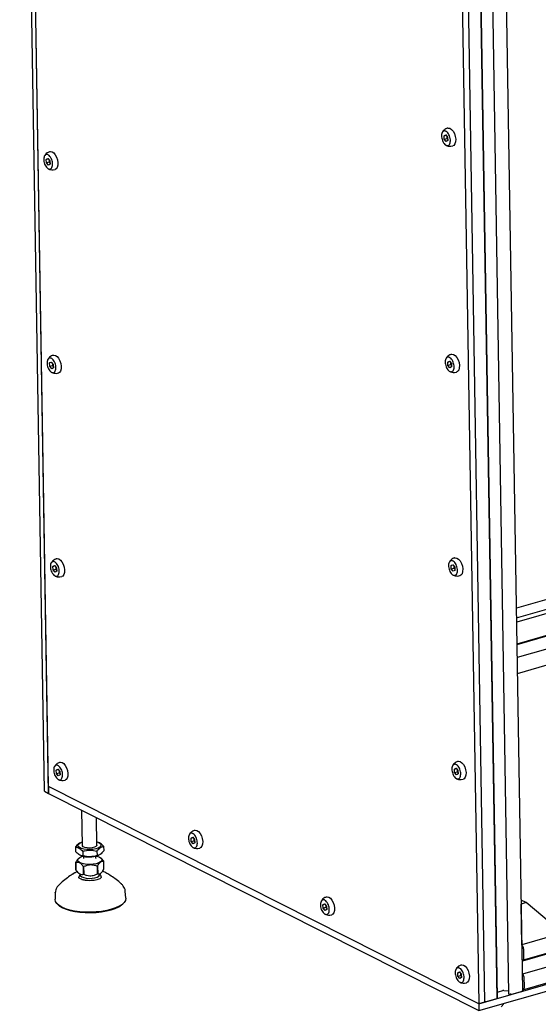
# Model space of a CAD drawing. Header units: millimetres. Extents: x 5 to 594, y 5 to 415.
# Tile 24 of 42: x 499 to 529, y 94 to 152. Entities that reach past the tile are written whole.
import ezdxf

# ---------------------------------------------------------------- set-up
doc = ezdxf.new("R2010")
doc.units = ezdxf.units.MM
doc.layers.add('TRAIT-FORT', color=4, linetype='Continuous', lineweight=25)

msp = doc.modelspace()

# ---------------------------------------------------------------- linework, layer by layer
at = {"layer": 'TRAIT-FORT', "color": 4, "linetype": 'Continuous', "lineweight": 25}
for p, q in [((500.5137, 106.4526), (499.072, 194.5875)), ((500.7653, 106.3255), (499.3236, 194.4604)), ((500.7588, 106.7225), (499.3301, 194.0634)), ((528.4991, 94.7995), (527.0711, 182.099)), ((527.0062, 94.3347), (525.5776, 181.6701)), ((527.0278, 94.3741), (525.5998, 181.6764)), ((526.25, 181.8632), (527.6773, 94.6077)), ((524.4963, 181.3595), (525.925, 94.0186)), ((524.8431, 181.4591), (526.2718, 94.1182)), ((523.8993, 144.7958), (523.9984, 144.8507)), ((524.0154, 144.8291), (523.8993, 144.7958)), ((523.9101, 144.6013), (523.8993, 144.7958)), ((523.9101, 144.6013), (524.0604, 144.6445)), ((524.02, 144.4617), (523.9101, 144.6013)), ((523.9984, 144.8507), (524.1083, 144.7111)), ((524.0604, 144.6445), (524.115, 144.5904)), ((524.1083, 144.7111), (524.119, 144.5166)), ((524.119, 144.5166), (524.02, 144.4617)), ((524.2936, 144.1872), (524.4119, 144.2111)), ((500.6274, 143.4193), (500.7264, 143.4742)), ((500.7434, 143.4527), (500.6274, 143.4193)), ((500.7264, 143.4742), (500.8363, 143.3347)), ((500.6382, 143.2248), (500.6274, 143.4193)), ((500.6382, 143.2248), (500.7885, 143.268)), ((500.748, 143.0852), (500.6382, 143.2248)), ((500.8471, 143.1402), (500.748, 143.0852)), ((500.7885, 143.268), (500.843, 143.2139)), ((500.8363, 143.3347), (500.8471, 143.1402)), ((501.0217, 142.8108), (501.14, 142.8347)), ((500.8222, 131.5092), (500.9213, 131.5641)), ((500.9382, 131.5425), (500.8222, 131.5092)), ((500.833, 131.3147), (500.8222, 131.5092)), ((500.833, 131.3147), (500.9833, 131.3579)), ((500.9213, 131.5641), (501.0311, 131.4245)), ((500.9833, 131.3579), (501.0378, 131.3038)), ((501.0311, 131.4245), (501.0419, 131.23)), ((524.1158, 131.5623), (524.2148, 131.6173)), ((524.2318, 131.5957), (524.1158, 131.5623)), ((524.1266, 131.3678), (524.1158, 131.5623)), ((524.1266, 131.3678), (524.2769, 131.411)), ((524.2364, 131.2283), (524.1266, 131.3678)), ((524.2148, 131.6173), (524.3247, 131.4777)), ((524.2769, 131.411), (524.3314, 131.3569)), ((524.3247, 131.4777), (524.3355, 131.2832)), ((500.9428, 131.1751), (500.833, 131.3147)), ((501.0419, 131.23), (500.9428, 131.1751)), ((501.2165, 130.9006), (501.3348, 130.9245)), ((524.3355, 131.2832), (524.2364, 131.2283)), ((524.5101, 130.9538), (524.6284, 130.9777)), ((544.1666, 121.7721), (528.1332, 117.1673)), ((528.1424, 116.607), (544.8775, 121.4132)), ((545.22, 121.2403), (528.1468, 116.337)), ((528.1674, 115.0771), (545.762, 120.1302)), ((528.168, 115.0374), (545.7627, 120.0905)), ((501.017, 119.5991), (501.1161, 119.654)), ((501.1331, 119.6324), (501.017, 119.5991)), ((501.0278, 119.4046), (501.017, 119.5991)), ((501.0278, 119.4046), (501.1781, 119.4478)), ((501.1377, 119.265), (501.0278, 119.4046)), ((501.1161, 119.654), (501.226, 119.5144)), ((501.2367, 119.3199), (501.1377, 119.265)), ((501.1781, 119.4478), (501.2327, 119.3937)), ((501.226, 119.5144), (501.2367, 119.3199)), ((524.3106, 119.6522), (524.4097, 119.7071)), ((524.4267, 119.6856), (524.3106, 119.6522)), ((524.3214, 119.4577), (524.3106, 119.6522)), ((524.3214, 119.4577), (524.4717, 119.5009)), ((524.4313, 119.3181), (524.3214, 119.4577)), ((524.4097, 119.7071), (524.5195, 119.5675)), ((524.5303, 119.373), (524.4313, 119.3181)), ((524.4717, 119.5009), (524.5262, 119.4468)), ((524.5195, 119.5675), (524.5303, 119.373)), ((545.7752, 119.3273), (528.1805, 114.2741)), ((501.4113, 118.9905), (501.5296, 119.0144)), ((524.7049, 119.0437), (524.8232, 119.0675)), ((528.1956, 113.3497), (545.8611, 118.4231)), ((528.5047, 96.5313), (571.2816, 108.8167)), ((528.5454, 96.5829), (571.3223, 108.8683)), ((501.2118, 107.689), (501.3109, 107.7439)), ((501.3109, 107.7439), (501.4208, 107.6043)), ((524.5054, 107.7421), (524.6045, 107.797)), ((524.6215, 107.7754), (524.5054, 107.7421)), ((524.5162, 107.5476), (524.5054, 107.7421)), ((524.6045, 107.797), (524.7144, 107.6574)), ((525.925, 94.0186), (574.0201, 107.8313)), ((571.2433, 108.0388), (528.4834, 95.7584)), ((501.3279, 107.7223), (501.2118, 107.689)), ((501.2226, 107.4945), (501.2118, 107.689)), ((501.2226, 107.4945), (501.3729, 107.5376)), ((501.3325, 107.3549), (501.2226, 107.4945)), ((501.4316, 107.4098), (501.3325, 107.3549)), ((501.3729, 107.5376), (501.4275, 107.4835)), ((501.4208, 107.6043), (501.4316, 107.4098)), ((524.5162, 107.5476), (524.6665, 107.5908)), ((524.6261, 107.408), (524.5162, 107.5476)), ((524.7252, 107.4629), (524.6261, 107.408)), ((524.6665, 107.5908), (524.7211, 107.5367)), ((524.7144, 107.6574), (524.7252, 107.4629)), ((524.8997, 107.1335), (525.018, 107.1574)), ((525.9315, 93.6216), (574.0266, 107.4343)), ((525.925, 94.0186), (500.7588, 106.7225)), ((500.7588, 106.7225), (500.7653, 106.3255)), ((501.6061, 107.0804), (501.7244, 107.1043)), ((528.5142, 94.8384), (571.291, 107.1237)), ((500.5137, 106.4526), (500.7653, 106.3255)), ((500.7653, 106.3255), (525.9315, 93.6216)), ((502.6946, 105.3516), (502.7284, 103.283)), ((503.5855, 103.297), (503.559, 104.9153)), ((509.0972, 103.7084), (509.1963, 103.7633)), ((509.2133, 103.7417), (509.0972, 103.7084)), ((509.108, 103.5139), (509.0972, 103.7084)), ((509.1963, 103.7633), (509.3062, 103.6237)), ((502.3339, 103.1906), (502.3383, 102.9236)), ((502.6719, 103.4618), (502.6206, 103.4414)), ((503.6794, 103.462), (503.6361, 103.4776)), ((503.9825, 103.233), (503.9869, 102.966)), ((509.108, 103.5139), (509.2583, 103.5571)), ((509.2179, 103.3743), (509.108, 103.5139)), ((509.317, 103.4292), (509.2179, 103.3743)), ((509.2583, 103.5571), (509.3129, 103.503)), ((509.3062, 103.6237), (509.317, 103.4292)), ((509.4915, 103.0998), (509.6098, 103.1237)), ((502.6397, 102.6952), (502.6847, 102.679)), ((502.7682, 102.9328), (502.7726, 102.6657)), ((502.8103, 102.6436), (502.8118, 102.5563)), ((503.5259, 102.568), (503.5245, 102.6553)), ((503.5925, 102.954), (503.5969, 102.6869)), ((503.6489, 102.6948), (503.6987, 102.7146)), ((503.833, 102.5341), (503.8153, 102.5485)), ((502.36, 101.8457), (502.3526, 102.2956)), ((502.3534, 102.2912), (502.3607, 101.8413)), ((502.5232, 102.5274), (502.5159, 102.5211)), ((502.8088, 101.593), (502.8014, 102.043)), ((502.8119, 102.0412), (502.8193, 101.5912)), ((503.6289, 101.6214), (503.6215, 102.0713)), ((503.6313, 102.0739), (503.6387, 101.624)), ((504.0002, 101.9024), (503.9929, 102.3523)), ((502.5199, 101.664), (502.5375, 101.6495)), ((501.1555, 100.5338), (501.1395, 100.1364)), ((501.1555, 100.5338), (501.1561, 100.5436)), ((505.2764, 100.2041), (505.2475, 100.6007)), ((501.2874, 99.8373), (501.3238, 99.8036)), ((505.1031, 99.8654), (505.1384, 99.9003)), ((516.8148, 99.8125), (516.9139, 99.8675)), ((516.9309, 99.8459), (516.8148, 99.8125)), ((516.8256, 99.618), (516.8148, 99.8125)), ((516.8256, 99.618), (516.9759, 99.6612)), ((516.9139, 99.8675), (517.0238, 99.7279)), ((516.9759, 99.6612), (517.0305, 99.6071)), ((517.0238, 99.7279), (517.0346, 99.5334)), ((528.7081, 99.9367), (528.4126, 100.0859)), ((528.4179, 99.8534), (528.4164, 99.8542)), ((528.7081, 99.9367), (528.4179, 99.8534)), ((528.4569, 97.4714), (528.4179, 99.8534)), ((530.5325, 98.4012), (528.7081, 99.9367)), ((516.9355, 99.4785), (516.8256, 99.618)), ((517.0346, 99.5334), (516.9355, 99.4785)), ((517.2091, 99.204), (517.3274, 99.2279)), ((530.5379, 98.069), (528.4569, 97.4714)), ((528.4569, 97.4714), (528.4554, 97.4721)), ((528.544, 97.2305), (528.5543, 96.6019)), ((528.4721, 96.545), (528.4705, 96.5458)), ((528.4972, 96.5323), (528.4721, 96.545)), ((528.5132, 96.5702), (528.5136, 96.5503)), ((528.538, 96.5839), (528.5296, 96.5882)), ((524.7002, 95.832), (524.7993, 95.8869)), ((524.8163, 95.8653), (524.7002, 95.832)), ((524.711, 95.6375), (524.7002, 95.832)), ((524.711, 95.6375), (524.8613, 95.6806)), ((524.8209, 95.4979), (524.711, 95.6375)), ((524.7993, 95.8869), (524.9092, 95.7473)), ((524.8613, 95.6806), (524.9159, 95.6265)), ((524.9092, 95.7473), (524.92, 95.5528)), ((528.4835, 95.7517), (528.485, 95.751)), ((528.485, 95.751), (528.5102, 95.7383)), ((528.5274, 95.7034), (528.5277, 95.6835)), ((528.545, 95.6486), (528.5533, 95.6443)), ((524.92, 95.5528), (524.8209, 95.4979)), ((525.0945, 95.2234), (525.2128, 95.2473)), ((528.5706, 95.6094), (528.5808, 94.9808)), ((527.0223, 94.7105), (527.063, 94.7127)), ((527.0768, 94.7148), (527.3403, 94.7905)), ((527.3934, 94.796), (527.6744, 94.7832)), ((527.6909, 94.5922), (527.7161, 94.5795)), ((527.756, 94.5777), (527.7733, 94.5827)), ((527.8132, 94.5809), (527.8216, 94.5766)), ((527.8615, 94.5748), (528.4107, 94.7325)), ((526.2718, 94.1182), (525.925, 94.0186)), ((525.925, 94.0186), (525.9315, 93.6216)), ((526.4452, 94.168), (526.9944, 94.3258)), ((527.0057, 94.3622), (527.016, 94.3652))]:
    msp.add_line(p, q, dxfattribs=at)
at = {"layer": 'TRAIT-FORT', "color": 4, "linetype": 'Continuous', "lineweight": 25, "flags": 128}
for points in [[(524.1136, 145.251), (524.1383, 145.256), (524.2351, 145.2413)], [(524.2351, 145.2413), (524.3346, 145.1765), (524.4272, 145.0679), (524.5038, 144.9261), (524.5568, 144.7651), (524.5811, 144.6006), (524.5744, 144.4486), (524.5372, 144.3242), (524.4732, 144.2394), (524.4134, 144.2075)], [(500.8417, 143.8745), (500.8664, 143.8796), (500.9632, 143.8649)], [(500.9632, 143.8649), (501.0627, 143.8), (501.1553, 143.6914), (501.2318, 143.5496), (501.2849, 143.3886), (501.3092, 143.2241), (501.3024, 143.0721), (501.2652, 142.9477), (501.2013, 142.8629), (501.1415, 142.831)], [(501.0365, 131.9644), (501.0612, 131.9694), (501.158, 131.9547)], [(501.158, 131.9547), (501.2575, 131.8899), (501.3501, 131.7813), (501.4266, 131.6395), (501.4797, 131.4785), (501.504, 131.314), (501.4972, 131.162), (501.4601, 131.0376), (501.3961, 130.9527), (501.3363, 130.9209)], [(524.3301, 132.0176), (524.3548, 132.0226), (524.4516, 132.0079)], [(524.4516, 132.0079), (524.5511, 131.943), (524.6437, 131.8344), (524.7202, 131.6927), (524.7733, 131.5316), (524.7976, 131.3671), (524.7908, 131.2152), (524.7536, 131.0907), (524.6897, 131.0059), (524.6299, 130.974)], [(501.2313, 120.0543), (501.256, 120.0593), (501.3528, 120.0446)], [(501.3528, 120.0446), (501.4523, 119.9798), (501.5449, 119.8712), (501.6215, 119.7294), (501.6745, 119.5684), (501.6988, 119.4038), (501.6921, 119.2519), (501.6549, 119.1274), (501.5909, 119.0426), (501.5311, 119.0108)], [(524.5249, 120.1074), (524.5496, 120.1125), (524.6464, 120.0977)], [(524.6464, 120.0977), (524.7459, 120.0329), (524.8385, 119.9243), (524.9151, 119.7825), (524.9681, 119.6215), (524.9924, 119.457), (524.9857, 119.305), (524.9485, 119.1806), (524.8845, 119.0958), (524.8247, 119.0639)], [(501.4262, 108.1442), (501.4509, 108.1492), (501.5476, 108.1345)], [(501.5476, 108.1345), (501.6472, 108.0697), (501.7397, 107.961), (501.8163, 107.8193), (501.8693, 107.6583), (501.8937, 107.4937), (501.8869, 107.3418), (501.8497, 107.2173), (501.7857, 107.1325), (501.7259, 107.1007)], [(524.7198, 108.1973), (524.7445, 108.2023), (524.8412, 108.1876)], [(524.8412, 108.1876), (524.9407, 108.1228), (525.0333, 108.0142), (525.1099, 107.8724), (525.1629, 107.7114), (525.1872, 107.5469), (525.1805, 107.3949), (525.1433, 107.2705), (525.0793, 107.1856), (525.0195, 107.1538)], [(509.3116, 104.1636), (509.3363, 104.1686), (509.433, 104.1539)], [(509.433, 104.1539), (509.5326, 104.0891), (509.6251, 103.9805), (509.7017, 103.8387), (509.7547, 103.6777), (509.779, 103.5132), (509.7723, 103.3612), (509.7351, 103.2368), (509.6711, 103.1519), (509.6113, 103.1201)], [(503.178, 103.035), (502.9942, 103.0398), (502.8226, 103.0631), (502.6757, 103.1032), (502.5645, 103.1572), (502.4972, 103.2211), (502.4789, 103.29), (502.5109, 103.359), (502.5908, 103.4228), (502.7126, 103.4768), (502.7252, 103.481)], [(503.5855, 103.297), (503.5811, 103.2729), (503.5345, 103.219), (503.4424, 103.1737), (503.3159, 103.1424), (503.1702, 103.129), (503.0229, 103.1349), (502.8918, 103.1596), (502.7927, 103.2), (502.7374, 103.2512), (502.7284, 103.283)], [(503.5822, 103.495), (503.6989, 103.4513), (503.7889, 103.3919), (503.8321, 103.3248), (503.8252, 103.2552), (503.7688, 103.1882), (503.6669, 103.1287), (503.5273, 103.0812), (503.3602, 103.0492), (503.178, 103.035)], [(503.804, 102.3201), (503.6955, 102.2587), (503.5481, 102.21), (503.3727, 102.1776), (503.1824, 102.1639), (502.9912, 102.1699), (502.8134, 102.1952), (502.6621, 102.2379), (502.5485, 102.2949), (502.4811, 102.3618), (502.4649, 102.4338), (502.5011, 102.5055), (502.5869, 102.5716), (502.716, 102.6272), (502.7888, 102.6484)], [(503.5459, 102.6608), (503.6084, 102.6451), (503.742, 102.5948), (503.8334, 102.5323), (503.8756, 102.4622), (503.8655, 102.3896), (503.804, 102.3201)], [(502.6137, 101.5603), (502.6369, 101.5013), (502.7088, 101.4442), (502.823, 101.3982), (502.9693, 101.3675), (503.1349, 101.3547), (503.3049, 101.361), (503.4642, 101.3859), (503.5988, 101.4271), (503.6966, 101.481)], [(503.6966, 101.481), (503.7489, 101.5427), (503.7564, 101.579)], [(505.0176, 101.0282), (505.0295, 101.0175), (505.0336, 101.0138)], [(517.0292, 100.2678), (517.0539, 100.2728), (517.1506, 100.2581)], [(517.1506, 100.2581), (517.2502, 100.1932), (517.3428, 100.0846), (517.4193, 99.9429), (517.4723, 99.7818), (517.4967, 99.6173), (517.4899, 99.4654), (517.4527, 99.3409), (517.3887, 99.2561), (517.3289, 99.2242)], [(505.2764, 100.2041), (505.2771, 100.1899), (505.2546, 100.0676), (505.1818, 99.9475), (505.0603, 99.8325), (504.8932, 99.7253), (504.6847, 99.6287), (504.4398, 99.5451), (504.1645, 99.4764), (503.8658, 99.4244), (503.5508, 99.3903), (503.2274, 99.3751), (502.9035, 99.379), (502.5871, 99.402), (502.286, 99.4435), (502.0077, 99.5024), (501.7589, 99.5775), (501.5457, 99.6667), (501.3736, 99.7679), (501.2466, 99.8786), (501.1679, 99.996), (501.1394, 100.1174), (501.1395, 100.1364)], [(501.3238, 99.8036), (501.4084, 99.7354), (501.5774, 99.6361), (501.7865, 99.5486), (502.0307, 99.4749), (502.3039, 99.417), (502.5993, 99.3763), (502.9098, 99.3538), (503.2277, 99.3499), (503.545, 99.3649), (503.8542, 99.3983), (504.1474, 99.4493), (504.4175, 99.5167), (504.6578, 99.5989), (504.8625, 99.6937), (505.0265, 99.7988), (505.1031, 99.8654)], [(524.9146, 96.2872), (524.9393, 96.2922), (525.036, 96.2775)], [(525.036, 96.2775), (525.1356, 96.2127), (525.2281, 96.1041), (525.3047, 95.9623), (525.3577, 95.8013), (525.3821, 95.6367), (525.3753, 95.4848), (525.3381, 95.3603), (525.2741, 95.2755), (525.2143, 95.2437)], [(528.5136, 96.5503), (528.5133, 96.5453), (528.5125, 96.5408), (528.511, 96.537), (528.509, 96.5341), (528.5065, 96.5321), (528.5036, 96.5311), (528.5005, 96.5312), (528.4972, 96.5323)], [(528.5132, 96.5702), (528.5135, 96.5752), (528.5143, 96.5796), (528.5158, 96.5834), (528.5178, 96.5864), (528.5203, 96.5884), (528.5232, 96.5894), (528.5263, 96.5893), (528.5296, 96.5882)], [(528.5543, 96.6019), (528.5541, 96.5969), (528.5532, 96.5924), (528.5517, 96.5886), (528.5497, 96.5857), (528.5472, 96.5837), (528.5444, 96.5827), (528.5412, 96.5828), (528.538, 96.5839)], [(528.4107, 94.7325), (528.4421, 94.7434), (528.4674, 94.7564), (528.4858, 94.7709), (528.4964, 94.7863), (528.4991, 94.7995)], [(528.5808, 94.9808), (528.579, 94.9433), (528.5725, 94.9097), (528.5614, 94.8812), (528.5463, 94.8591), (528.5276, 94.844), (528.5062, 94.8366), (528.4985, 94.8359)], [(526.9944, 94.3258), (526.9986, 94.3272), (527.002, 94.3289), (527.0044, 94.3309), (527.0058, 94.3329), (527.0062, 94.3347)], [(527.016, 94.3652), (527.0202, 94.3667), (527.0236, 94.3684), (527.0261, 94.3703), (527.0275, 94.3724), (527.0278, 94.3741)]]:
    msp.add_lwpolyline(points, dxfattribs=at)
at = {"layer": 'TRAIT-FORT', "color": 4, "linetype": 'Continuous', "lineweight": 25}
for centre, radius, start, end in [((503.1437, 104.1004), 1.4937, 252.104925, 289.769356), ((502.471, 102.3128), 0.1196, 188.261423, 190.390583), ((503.0862, 103.6541), 1.6361, 259.975742, 260.348053), ((503.2703, 103.4241), 1.3976, 284.554885, 284.96842), ((503.8745, 102.3351), 0.1196, 8.261424, 10.390583), ((502.6701, 101.0662), 0.7128, 109.319432, 131.943833), ((502.4784, 101.8629), 0.1196, 188.261423, 190.390583), ((503.0936, 103.2041), 1.6361, 259.975742, 260.348053), ((503.2777, 102.9742), 1.3976, 284.554885, 284.96842), ((503.7217, 101.0942), 0.7011, 50.122578, 73.522628), ((528.1881, 97.2267), 0.3559, 0.608896, 41.295844), ((528.4856, 95.7045), 0.0418, 358.492559, 53.959258), ((528.5696, 95.6824), 0.0418, 178.492559, 233.959258), ((528.5287, 95.6105), 0.0418, 358.492559, 53.959258), ((527.0601, 94.7756), 0.063, 272.622379, 285.365925), ((527.3843, 94.6258), 0.1705, 86.928167, 104.966058), ((527.6962, 94.6106), 0.0191, 188.819211, 254.005328), ((527.7387, 94.6378), 0.0625, 248.743846, 286.00831), ((527.7905, 94.5226), 0.0625, 68.743846, 106.00831), ((527.8443, 94.6349), 0.0625, 248.743846, 286.00831), ((526.3123, 94.6675), 0.5169, 265.445186, 284.903805)]:
    msp.add_arc(centre, radius, start, end, dxfattribs=at)
for points, knots in [([(524.1151, 145.2474), (524.1036, 145.2454), (524.066, 145.239), (523.9911, 145.2013), (523.8943, 145.1333), (523.8218, 145.0587), (523.7994, 145.0073), (523.7962, 145.0001)], [0, 0, 0, 0, 0.0840063, 0.2750159, 0.5957232, 0.9433854, 1, 1, 1, 1]), ([(523.986, 145.0737), (524.0154, 145.0573), (524.0741, 145.0245), (524.1556, 144.9211), (524.2204, 144.7912), (524.2615, 144.6452), (524.2741, 144.5007), (524.2568, 144.3737), (524.2116, 144.2785), (524.1436, 144.2259), (524.0793, 144.2228), (524.0126, 144.2443), (523.9441, 144.2901), (523.8628, 144.3908), (523.7979, 144.5214), (523.7569, 144.6672), (523.7443, 144.8117), (523.7616, 144.9387), (523.8068, 145.034), (523.8748, 145.0863), (523.939, 145.0904), (523.9769, 145.0769), (523.986, 145.0737)], [0, 0, 0, 0, 0.0536862, 0.1073725, 0.1610587, 0.2147449, 0.2684311, 0.3221174, 0.3758036, 0.4294898, 0.483176, 0.5, 0.5536862, 0.6073725, 0.6610587, 0.7147449, 0.7684311, 0.8221174, 0.8758036, 0.9294898, 0.983176, 1, 1, 1, 1]), ([(524.0625, 144.7692), (524.0648, 144.7591), (524.0735, 144.7201), (524.066, 144.6766), (524.0604, 144.6445)], [0, 0, 0, 0, 0.26017207, 1, 1, 1, 1]), ([(524.0121, 144.252), (524.0212, 144.246), (524.0593, 144.2208), (524.1549, 144.1926), (524.2416, 144.1892), (524.2936, 144.1872)], [0, 0, 0, 0, 0.1115515, 0.4670401, 1, 1, 1, 1]), ([(500.7141, 143.6973), (500.7434, 143.6808), (500.8022, 143.648), (500.8837, 143.5446), (500.9485, 143.4148), (500.9895, 143.2688), (501.0021, 143.1243), (500.9848, 142.9972), (500.9396, 142.902), (500.8717, 142.8494), (500.8074, 142.8463), (500.7407, 142.8678), (500.6721, 142.9136), (500.5908, 143.0143), (500.526, 143.1449), (500.4849, 143.2907), (500.4723, 143.4352), (500.4896, 143.5623), (500.5348, 143.6575), (500.6028, 143.7098), (500.667, 143.7139), (500.705, 143.7005), (500.7141, 143.6973)], [0, 0, 0, 0, 0.0536862, 0.1073725, 0.1610587, 0.2147449, 0.2684311, 0.3221174, 0.3758036, 0.4294898, 0.483176, 0.5, 0.5536862, 0.6073725, 0.6610587, 0.7147449, 0.7684311, 0.8221174, 0.8758036, 0.9294898, 0.983176, 1, 1, 1, 1]), ([(500.8432, 143.8709), (500.8317, 143.869), (500.794, 143.8625), (500.7191, 143.8248), (500.6224, 143.7569), (500.5499, 143.6822), (500.5274, 143.6308), (500.5243, 143.6236)], [0, 0, 0, 0, 0.0840063, 0.2750159, 0.5957232, 0.9433854, 1, 1, 1, 1]), ([(500.7402, 142.8756), (500.7492, 142.8695), (500.7873, 142.8444), (500.883, 142.8161), (500.9697, 142.8128), (501.0217, 142.8108)], [0, 0, 0, 0, 0.1115515, 0.4670401, 1, 1, 1, 1]), ([(500.7906, 143.3928), (500.7928, 143.3826), (500.8015, 143.3436), (500.794, 143.3001), (500.7885, 143.268)], [0, 0, 0, 0, 0.2601721, 1, 1, 1, 1]), ([(501.038, 131.9608), (501.0265, 131.9588), (500.9889, 131.9524), (500.914, 131.9147), (500.8172, 131.8467), (500.7447, 131.7721), (500.7223, 131.7207), (500.7191, 131.7135)], [0, 0, 0, 0, 0.0840063, 0.2750159, 0.5957232, 0.9433854, 1, 1, 1, 1]), ([(524.3316, 132.0139), (524.3201, 132.012), (524.2825, 132.0056), (524.2076, 131.9679), (524.1108, 131.8999), (524.0383, 131.8252), (524.0158, 131.7738), (524.0127, 131.7666)], [0, 0, 0, 0, 0.0840063, 0.2750159, 0.5957232, 0.9433854, 1, 1, 1, 1]), ([(500.9089, 131.7871), (500.9383, 131.7707), (500.997, 131.7379), (501.0785, 131.6345), (501.1433, 131.5046), (501.1844, 131.3586), (501.1969, 131.2141), (501.1797, 131.0871), (501.1344, 130.9919), (501.0665, 130.9393), (501.0022, 130.9362), (500.9355, 130.9577), (500.8669, 131.0035), (500.7856, 131.1042), (500.7208, 131.2348), (500.6798, 131.3806), (500.6672, 131.5251), (500.6844, 131.6521), (500.7297, 131.7474), (500.7976, 131.7997), (500.8619, 131.8038), (500.8998, 131.7903), (500.9089, 131.7871)], [0, 0, 0, 0, 0.0536862, 0.1073725, 0.1610587, 0.2147449, 0.2684311, 0.3221174, 0.3758036, 0.4294898, 0.483176, 0.5, 0.5536862, 0.6073725, 0.6610587, 0.7147449, 0.7684311, 0.8221174, 0.8758036, 0.9294898, 0.983176, 1, 1, 1, 1]), ([(500.9854, 131.4826), (500.9877, 131.4725), (500.9964, 131.4335), (500.9888, 131.39), (500.9833, 131.3579)], [0, 0, 0, 0, 0.2601721, 1, 1, 1, 1]), ([(524.2025, 131.8403), (524.2318, 131.8239), (524.2906, 131.791), (524.3721, 131.6876), (524.4369, 131.5578), (524.4779, 131.4118), (524.4905, 131.2673), (524.4733, 131.1402), (524.428, 131.045), (524.3601, 130.9924), (524.2958, 130.9894), (524.2291, 131.0108), (524.1605, 131.0566), (524.0792, 131.1573), (524.0144, 131.2879), (523.9733, 131.4337), (523.9608, 131.5783), (523.978, 131.7053), (524.0232, 131.8005), (524.0912, 131.8528), (524.1555, 131.8569), (524.1934, 131.8435), (524.2025, 131.8403)], [0, 0, 0, 0, 0.0536862, 0.1073725, 0.1610587, 0.2147449, 0.2684311, 0.3221174, 0.3758036, 0.4294898, 0.483176, 0.5, 0.5536862, 0.6073725, 0.6610587, 0.7147449, 0.7684311, 0.8221174, 0.8758036, 0.9294898, 0.983176, 1, 1, 1, 1]), ([(524.279, 131.5358), (524.2813, 131.5256), (524.29, 131.4866), (524.2824, 131.4432), (524.2769, 131.411)], [0, 0, 0, 0, 0.26017207, 1, 1, 1, 1]), ([(500.935, 130.9654), (500.9441, 130.9594), (500.9821, 130.9342), (501.0778, 130.906), (501.1645, 130.9026), (501.2165, 130.9006)], [0, 0, 0, 0, 0.1115515, 0.4670401, 1, 1, 1, 1]), ([(524.2286, 131.0186), (524.2377, 131.0126), (524.2757, 130.9874), (524.3714, 130.9591), (524.4581, 130.9558), (524.5101, 130.9538)], [0, 0, 0, 0, 0.1115515, 0.4670401, 1, 1, 1, 1]), ([(501.1037, 119.877), (501.1331, 119.8606), (501.1918, 119.8278), (501.2733, 119.7244), (501.3381, 119.5945), (501.3792, 119.4485), (501.3918, 119.304), (501.3745, 119.177), (501.3293, 119.0818), (501.2613, 119.0292), (501.197, 119.0261), (501.1303, 119.0476), (501.0618, 119.0934), (500.9805, 119.194), (500.9156, 119.3246), (500.8746, 119.4704), (500.862, 119.615), (500.8793, 119.742), (500.9245, 119.8373), (500.9925, 119.8896), (501.0567, 119.8937), (501.0946, 119.8802), (501.1037, 119.877)], [0, 0, 0, 0, 0.0536862, 0.1073725, 0.1610587, 0.2147449, 0.2684311, 0.3221174, 0.3758036, 0.4294898, 0.483176, 0.5, 0.5536862, 0.6073725, 0.6610587, 0.7147449, 0.7684311, 0.8221174, 0.8758036, 0.9294898, 0.983176, 1, 1, 1, 1]), ([(501.2328, 120.0507), (501.2213, 120.0487), (501.1837, 120.0423), (501.1088, 120.0046), (501.012, 119.9366), (500.9395, 119.8619), (500.9171, 119.8105), (500.9139, 119.8033)], [0, 0, 0, 0, 0.0840063, 0.2750159, 0.5957232, 0.9433854, 1, 1, 1, 1]), ([(524.3973, 119.9302), (524.4267, 119.9137), (524.4854, 119.8809), (524.5669, 119.7775), (524.6317, 119.6477), (524.6728, 119.5017), (524.6853, 119.3571), (524.6681, 119.2301), (524.6229, 119.1349), (524.5549, 119.0823), (524.4906, 119.0792), (524.4239, 119.1007), (524.3553, 119.1465), (524.274, 119.2472), (524.2092, 119.3778), (524.1682, 119.5236), (524.1556, 119.6681), (524.1729, 119.7952), (524.2181, 119.8904), (524.286, 119.9427), (524.3503, 119.9468), (524.3882, 119.9334), (524.3973, 119.9302)], [0, 0, 0, 0, 0.0536862, 0.1073725, 0.1610587, 0.2147449, 0.2684311, 0.3221174, 0.3758036, 0.4294898, 0.483176, 0.5, 0.5536862, 0.6073725, 0.6610587, 0.7147449, 0.7684311, 0.8221174, 0.8758036, 0.9294898, 0.983176, 1, 1, 1, 1]), ([(524.5264, 120.1038), (524.5149, 120.1019), (524.4773, 120.0954), (524.4024, 120.0577), (524.3056, 119.9897), (524.2331, 119.9151), (524.2107, 119.8637), (524.2075, 119.8565)], [0, 0, 0, 0, 0.0840063, 0.2750159, 0.5957232, 0.9433854, 1, 1, 1, 1]), ([(501.1802, 119.5725), (501.1825, 119.5624), (501.1912, 119.5234), (501.1837, 119.4799), (501.1781, 119.4478)], [0, 0, 0, 0, 0.26017207, 1, 1, 1, 1]), ([(524.4738, 119.6256), (524.4761, 119.6155), (524.4848, 119.5765), (524.4773, 119.533), (524.4717, 119.5009)], [0, 0, 0, 0, 0.26017207, 1, 1, 1, 1]), ([(501.1298, 119.0553), (501.1389, 119.0493), (501.177, 119.0241), (501.2726, 118.9958), (501.3593, 118.9925), (501.4113, 118.9905)], [0, 0, 0, 0, 0.1115515, 0.4670401, 1, 1, 1, 1]), ([(524.4234, 119.1085), (524.4325, 119.1024), (524.4705, 119.0773), (524.5662, 119.049), (524.6529, 119.0457), (524.7049, 119.0437)], [0, 0, 0, 0, 0.1115515, 0.4670401, 1, 1, 1, 1]), ([(501.2985, 107.9669), (501.3279, 107.9505), (501.3867, 107.9176), (501.4682, 107.8143), (501.533, 107.6844), (501.574, 107.5384), (501.5866, 107.3939), (501.5693, 107.2668), (501.5241, 107.1717), (501.4561, 107.119), (501.3918, 107.116), (501.3251, 107.1374), (501.2566, 107.1833), (501.1753, 107.2839), (501.1104, 107.4145), (501.0694, 107.5603), (501.0568, 107.7049), (501.0741, 107.8319), (501.1193, 107.9272), (501.1873, 107.9794), (501.2515, 107.9835), (501.2895, 107.9701), (501.2985, 107.9669)], [0, 0, 0, 0, 0.0536862, 0.1073725, 0.1610587, 0.2147449, 0.2684311, 0.3221174, 0.3758036, 0.4294898, 0.483176, 0.5, 0.5536862, 0.6073725, 0.6610587, 0.7147449, 0.7684311, 0.8221174, 0.8758036, 0.9294898, 0.983176, 1, 1, 1, 1]), ([(501.4277, 108.1406), (501.4162, 108.1386), (501.3785, 108.1322), (501.3036, 108.0945), (501.2068, 108.0265), (501.1343, 107.9518), (501.1119, 107.9004), (501.1088, 107.8932)], [0, 0, 0, 0, 0.0840063, 0.2750159, 0.5957232, 0.9433854, 1, 1, 1, 1]), ([(524.5921, 108.02), (524.6215, 108.0036), (524.6802, 107.9708), (524.7617, 107.8674), (524.8266, 107.7375), (524.8676, 107.5915), (524.8802, 107.447), (524.8629, 107.32), (524.8177, 107.2248), (524.7497, 107.1722), (524.6854, 107.1691), (524.6187, 107.1906), (524.5502, 107.2364), (524.4689, 107.3371), (524.404, 107.4676), (524.363, 107.6134), (524.3504, 107.758), (524.3677, 107.885), (524.4129, 107.9803), (524.4809, 108.0326), (524.5451, 108.0367), (524.5831, 108.0232), (524.5921, 108.02)], [0, 0, 0, 0, 0.0536862, 0.1073725, 0.1610587, 0.2147449, 0.2684311, 0.3221174, 0.3758036, 0.4294898, 0.483176, 0.5, 0.5536862, 0.6073725, 0.6610587, 0.7147449, 0.7684311, 0.8221174, 0.8758036, 0.9294898, 0.983176, 1, 1, 1, 1]), ([(524.7212, 108.1937), (524.7097, 108.1917), (524.6721, 108.1853), (524.5972, 108.1476), (524.5004, 108.0796), (524.4279, 108.0049), (524.4055, 107.9536), (524.4024, 107.9464)], [0, 0, 0, 0, 0.0840063, 0.2750159, 0.5957232, 0.9433854, 1, 1, 1, 1]), ([(501.375, 107.6624), (501.3773, 107.6522), (501.386, 107.6132), (501.3785, 107.5698), (501.3729, 107.5376)], [0, 0, 0, 0, 0.26017207, 1, 1, 1, 1]), ([(524.6182, 107.1983), (524.6273, 107.1923), (524.6654, 107.1671), (524.7611, 107.1389), (524.8477, 107.1355), (524.8997, 107.1335)], [0, 0, 0, 0, 0.1115515, 0.4670401, 1, 1, 1, 1]), ([(524.6686, 107.7155), (524.6709, 107.7054), (524.6796, 107.6664), (524.6721, 107.6229), (524.6665, 107.5908)], [0, 0, 0, 0, 0.26017207, 1, 1, 1, 1]), ([(501.3246, 107.1452), (501.3337, 107.1392), (501.3718, 107.114), (501.4675, 107.0857), (501.5541, 107.0824), (501.6061, 107.0804)], [0, 0, 0, 0, 0.1115515, 0.4670401, 1, 1, 1, 1]), ([(509.1839, 103.9863), (509.2133, 103.9699), (509.272, 103.9371), (509.3536, 103.8337), (509.4184, 103.7038), (509.4594, 103.5578), (509.472, 103.4133), (509.4547, 103.2863), (509.4095, 103.1911), (509.3415, 103.1385), (509.2772, 103.1354), (509.2105, 103.1569), (509.142, 103.2027), (509.0607, 103.3034), (508.9958, 103.434), (508.9548, 103.5798), (508.9422, 103.7243), (508.9595, 103.8513), (509.0047, 103.9466), (509.0727, 103.9989), (509.1369, 104.003), (509.1749, 103.9895), (509.1839, 103.9863)], [0, 0, 0, 0, 0.05368623, 0.10737245, 0.16105868, 0.2147449, 0.26843113, 0.32211735, 0.37580358, 0.4294898, 0.48317603, 0.5, 0.55368623, 0.60737245, 0.66105868, 0.7147449, 0.76843113, 0.82211735, 0.87580358, 0.9294898, 0.98317603, 1, 1, 1, 1]), ([(509.3131, 104.16), (509.3016, 104.158), (509.2639, 104.1516), (509.189, 104.1139), (509.0922, 104.0459), (509.0197, 103.9713), (508.9973, 103.9199), (508.9942, 103.9127)], [0, 0, 0, 0, 0.08400632, 0.2750159, 0.59572324, 0.94338543, 1, 1, 1, 1]), ([(502.6264, 103.4275), (502.5888, 103.4156), (502.4903, 103.3844), (502.3937, 103.2647), (502.3339, 103.1906)], [0, 0, 0, 0, 0.3807892, 1, 1, 1, 1]), ([(502.3339, 103.1906), (502.411, 103.1754), (502.5552, 103.1469), (502.7006, 103.0008), (502.7682, 102.9328)], [0, 0, 0, 0, 0.5347467, 1, 1, 1, 1]), ([(503.5925, 102.954), (503.6617, 103.0347), (503.7911, 103.1856), (503.9217, 103.218), (503.9825, 103.233)], [0, 0, 0, 0, 0.53474673, 1, 1, 1, 1]), ([(503.9825, 103.233), (503.9043, 103.3147), (503.8014, 103.4222), (503.7003, 103.4463), (503.676, 103.452)], [0, 0, 0, 0, 0.7598538, 1, 1, 1, 1]), ([(509.21, 103.1646), (509.2191, 103.1586), (509.2572, 103.1334), (509.3529, 103.1052), (509.4395, 103.1018), (509.4915, 103.0998)], [0, 0, 0, 0, 0.1115515, 0.4670401, 1, 1, 1, 1]), ([(509.2604, 103.6818), (509.2627, 103.6717), (509.2714, 103.6327), (509.2639, 103.5892), (509.2583, 103.5571)], [0, 0, 0, 0, 0.26017207, 1, 1, 1, 1]), ([(502.7726, 102.6657), (502.6955, 102.6809), (502.5513, 102.7094), (502.4059, 102.8556), (502.3383, 102.9236)], [0, 0, 0, 0, 0.5347467, 1, 1, 1, 1]), ([(502.7682, 102.9328), (502.9051, 102.9659), (503.1789, 103.032), (503.4547, 102.98), (503.5925, 102.954)], [0, 0, 0, 0, 0.5, 1, 1, 1, 1]), ([(503.5969, 102.6869), (503.46, 102.6538), (503.1862, 102.5877), (502.9105, 102.6397), (502.7726, 102.6657)], [0, 0, 0, 0, 0.5, 1, 1, 1, 1]), ([(502.8101, 102.5555), (502.8107, 102.5522), (502.813, 102.5383), (502.8013, 102.5202), (502.8038, 102.5229), (502.8046, 102.5237)], [0, 0, 0, 0, 0.177975, 0.7556914, 1, 1, 1, 1]), ([(503.5353, 102.5344), (503.5358, 102.534), (503.5377, 102.5322), (503.5281, 102.5436), (503.5278, 102.5604), (503.5276, 102.5686)], [0, 0, 0, 0, 0.1440984, 0.5846179, 1, 1, 1, 1]), ([(503.9869, 102.966), (503.9177, 102.8852), (503.7883, 102.7343), (503.6577, 102.702), (503.5969, 102.6869)], [0, 0, 0, 0, 0.5347467, 1, 1, 1, 1]), ([(502.5172, 102.5123), (502.4898, 102.4883), (502.4317, 102.4373), (502.3799, 102.3445), (502.3526, 102.2956)], [0, 0, 0, 0, 0.4726552, 1, 1, 1, 1]), ([(502.3534, 102.2912), (502.3837, 102.2975), (502.4455, 102.3102), (502.5616, 102.285), (502.6861, 102.1919), (502.7665, 102.088), (502.8014, 102.043)], [0, 0, 0, 0, 0.216737, 0.4407948, 0.757659, 1, 1, 1, 1]), ([(502.8119, 102.0412), (502.8671, 102.0665), (502.9794, 102.1182), (503.1896, 102.1654), (503.4142, 102.1494), (503.5589, 102.0949), (503.6215, 102.0713)], [0, 0, 0, 0, 0.216737, 0.4407948, 0.757659, 1, 1, 1, 1]), ([(503.6313, 102.0739), (503.6557, 102.1163), (503.7055, 102.2026), (503.799, 102.3146), (503.8995, 102.3673), (503.9646, 102.3569), (503.9929, 102.3523)], [0, 0, 0, 0, 0.216737, 0.4407948, 0.757659, 1, 1, 1, 1]), ([(503.9921, 102.3567), (503.9611, 102.3982), (503.9092, 102.4675), (503.8531, 102.513), (503.8306, 102.5313)], [0, 0, 0, 0, 0.5985285, 1, 1, 1, 1]), ([(502.3189, 101.6836), (502.2412, 101.6393), (502.0604, 101.5362), (501.7804, 101.3328), (501.5394, 101.1362), (501.4079, 101.0007), (501.3692, 100.9608)], [0, 0, 0, 0, 0.2317755, 0.5390641, 0.8642006, 1, 1, 1, 1]), ([(502.3607, 101.8413), (502.3919, 101.8009), (502.4552, 101.7189), (502.5726, 101.6148), (502.6962, 101.5704), (502.7747, 101.5862), (502.8088, 101.593)], [0, 0, 0, 0, 0.216737, 0.4407948, 0.757659, 1, 1, 1, 1]), ([(502.8728, 101.2427), (502.8464, 101.2478), (502.7703, 101.2624), (502.6641, 101.2965), (502.5738, 101.3434), (502.5301, 101.3905), (502.522, 101.4092), (502.5297, 101.4255), (502.5329, 101.4323)], [0, 0, 0, 0, 0.1042373, 0.301485, 0.4950178, 0.6824473, 0.8691018, 1, 1, 1, 1]), ([(502.6134, 101.5834), (502.5971, 101.5633), (502.5586, 101.5155), (502.5393, 101.457), (502.5281, 101.423)], [0, 0, 0, 0, 0.420076, 1, 1, 1, 1]), ([(502.8193, 101.5912), (502.8752, 101.57), (502.9891, 101.5268), (503.2006, 101.4952), (503.4244, 101.5279), (503.5671, 101.5931), (503.6289, 101.6214)], [0, 0, 0, 0, 0.216737, 0.4407948, 0.757659, 1, 1, 1, 1]), ([(503.844, 101.4518), (503.8466, 101.4452), (503.8523, 101.4304), (503.8429, 101.4063), (503.7956, 101.3584), (503.7074, 101.3105), (503.5827, 101.2678), (503.43, 101.2363), (503.2591, 101.2191), (503.0825, 101.2182), (502.9532, 101.2296), (502.8867, 101.2405), (502.8728, 101.2427)], [0, 0, 0, 0, 0.0887934, 0.1962887, 0.2974274, 0.4050504, 0.5143034, 0.6264302, 0.7402534, 0.8548257, 0.9694594, 1, 1, 1, 1]), ([(503.6387, 101.624), (503.6638, 101.6197), (503.7151, 101.6111), (503.7779, 101.6334), (503.8522, 101.685), (503.9225, 101.7666), (503.9786, 101.8647), (504.0002, 101.9024)], [0, 0, 0, 0, 0.2166386, 0.4405947, 0.500392, 0.8078621, 1, 1, 1, 1]), ([(503.8453, 101.447), (503.8383, 101.4683), (503.8195, 101.5255), (503.7806, 101.5719), (503.7561, 101.6011)], [0, 0, 0, 0, 0.3710268, 1, 1, 1, 1]), ([(505.0251, 101.0162), (504.9717, 101.0667), (504.827, 101.2035), (504.5768, 101.3931), (504.3053, 101.5753), (504.131, 101.6677), (504.0557, 101.7077)], [0, 0, 0, 0, 0.1802043, 0.4879143, 0.778624, 1, 1, 1, 1]), ([(501.3726, 100.9663), (501.3642, 100.9594), (501.3108, 100.9159), (501.2435, 100.8205), (501.1748, 100.6868), (501.1639, 100.5932), (501.1591, 100.5513)], [0, 0, 0, 0, 0.066177, 0.4188052, 0.7395364, 1, 1, 1, 1]), ([(505.2439, 100.5932), (505.2445, 100.6044), (505.2479, 100.667), (505.2093, 100.7781), (505.1318, 100.9113), (505.0628, 100.9947), (505.0146, 101.0301), (505.0118, 101.0322)], [0, 0, 0, 0, 0.0646882, 0.3634735, 0.6615848, 0.9799532, 1, 1, 1, 1]), ([(517.0307, 100.2641), (517.0192, 100.2622), (516.9815, 100.2557), (516.9066, 100.2181), (516.8098, 100.1501), (516.7373, 100.0754), (516.7149, 100.024), (516.7118, 100.0168)], [0, 0, 0, 0, 0.0840063, 0.2750159, 0.5957232, 0.9433854, 1, 1, 1, 1]), ([(516.9015, 100.0905), (516.9309, 100.0741), (516.9897, 100.0412), (517.0712, 99.9378), (517.136, 99.808), (517.177, 99.662), (517.1896, 99.5175), (517.1723, 99.3904), (517.1271, 99.2952), (517.0592, 99.2426), (516.9948, 99.2396), (516.9282, 99.261), (516.8596, 99.3068), (516.7783, 99.4075), (516.7134, 99.5381), (516.6724, 99.6839), (516.6598, 99.8285), (516.6771, 99.9555), (516.7223, 100.0507), (516.7903, 100.103), (516.8545, 100.1071), (516.8925, 100.0937), (516.9015, 100.0905)], [0, 0, 0, 0, 0.0536862, 0.1073725, 0.1610587, 0.2147449, 0.2684311, 0.3221174, 0.3758036, 0.4294898, 0.483176, 0.5, 0.5536862, 0.6073725, 0.6610587, 0.7147449, 0.7684311, 0.8221174, 0.8758036, 0.9294898, 0.983176, 1, 1, 1, 1]), ([(516.9781, 99.786), (516.9803, 99.7758), (516.989, 99.7368), (516.9815, 99.6934), (516.9759, 99.6612)], [0, 0, 0, 0, 0.2601721, 1, 1, 1, 1]), ([(516.9276, 99.2688), (516.9367, 99.2628), (516.9748, 99.2376), (517.0705, 99.2093), (517.1572, 99.206), (517.2091, 99.204)], [0, 0, 0, 0, 0.1115515, 0.4670401, 1, 1, 1, 1]), ([(524.9161, 96.2836), (524.9046, 96.2816), (524.8669, 96.2752), (524.792, 96.2375), (524.6952, 96.1695), (524.6227, 96.0948), (524.6003, 96.0434), (524.5972, 96.0362)], [0, 0, 0, 0, 0.0840063, 0.2750159, 0.5957232, 0.9433854, 1, 1, 1, 1]), ([(524.7869, 96.1099), (524.8163, 96.0935), (524.8751, 96.0607), (524.9566, 95.9573), (525.0214, 95.8274), (525.0624, 95.6814), (525.075, 95.5369), (525.0577, 95.4099), (525.0125, 95.3147), (524.9445, 95.2621), (524.8802, 95.259), (524.8136, 95.2805), (524.745, 95.3263), (524.6637, 95.4269), (524.5988, 95.5575), (524.5578, 95.7033), (524.5452, 95.8479), (524.5625, 95.9749), (524.6077, 96.0702), (524.6757, 96.1224), (524.7399, 96.1265), (524.7779, 96.1131), (524.7869, 96.1099)], [0, 0, 0, 0, 0.0536862, 0.1073725, 0.1610587, 0.2147449, 0.2684311, 0.3221174, 0.3758036, 0.4294898, 0.483176, 0.5, 0.5536862, 0.6073725, 0.6610587, 0.7147449, 0.7684311, 0.8221174, 0.8758036, 0.9294898, 0.983176, 1, 1, 1, 1]), ([(524.8635, 95.8054), (524.8657, 95.7953), (524.8744, 95.7563), (524.8669, 95.7128), (524.8613, 95.6806)], [0, 0, 0, 0, 0.2601721, 1, 1, 1, 1]), ([(524.813, 95.2882), (524.8221, 95.2822), (524.8602, 95.257), (524.9559, 95.2287), (525.0425, 95.2254), (525.0945, 95.2234)], [0, 0, 0, 0, 0.1115515, 0.4670401, 1, 1, 1, 1]), ([(527.2565, 93.847), (527.2711, 93.8611), (527.3005, 93.8896), (527.3472, 93.9532), (527.3772, 94.0102), (527.3938, 94.0416)], [0, 0, 0, 0, 0.3047502, 0.6158598, 1, 1, 1, 1])]:
    msp.add_open_spline(points, degree=3, knots=knots, dxfattribs=at)

doc.saveas('drawing.dxf')
